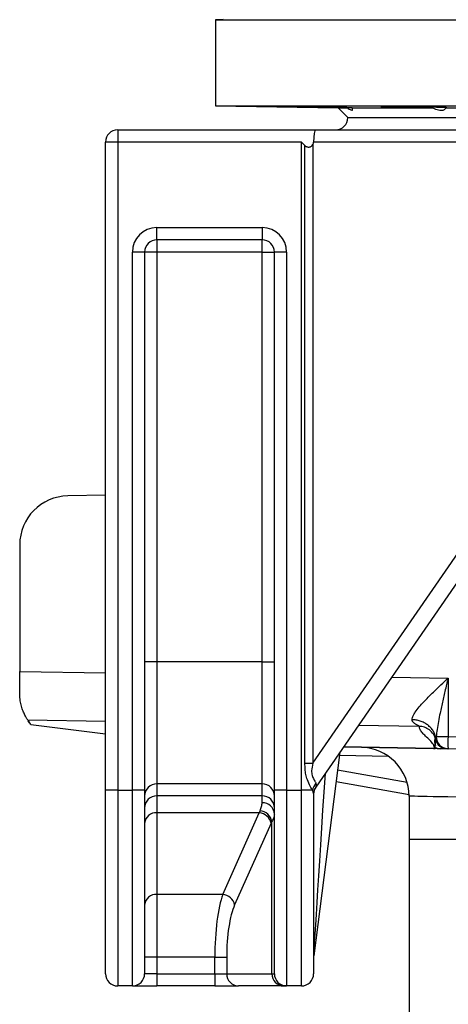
# Model space of a CAD drawing. Header units: millimetres. Extents: x 2741 to 5178, y 1680 to 6494.
# Tile 2 of 30: x 3047 to 3397, y 2875 to 3680. Entities that reach past the tile are written whole.
import ezdxf

# ---------------------------------------------------------------- set-up
doc = ezdxf.new("R2010")
doc.units = ezdxf.units.MM
doc.header["$LTSCALE"] = 2

msp = doc.modelspace()

# ---------------------------------------------------------------- linework, layer by layer
at = {"color": 7, "linetype": 'Continuous', "lineweight": 25}
for p, q in [((3212.79, 3680.49), (3206.56, 3680.39)), ((3206.56, 3680.39), (3206.56, 3610.13)), ((3206.56, 3680.39), (4386.56, 3680.39)), ((3206.56, 3610.13), (3306.56, 3608.39)), ((3206.56, 3610.13), (4386.56, 3610.13)), ((3306.56, 3608.39), (3314.56, 3600.39)), ((3306.56, 3608.39), (3314.13, 3608.39)), ((3318.01, 3608.39), (3383.7, 3608.39)), ((3394.75, 3608.39), (3395.32, 3608.42)), ((3394.75, 3608.39), (3516.11, 3608.39)), ((3314.56, 3600.39), (4278.56, 3600.39)), ((3126.56, 3590.39), (3126.56, 3580.39)), ((3126.56, 3590.39), (3288.43, 3590.39)), ((3288.43, 3590.39), (3572.3, 3590.39)), ((3116.56, 3050.39), (3116.56, 3580.39)), ((3126.56, 3580.39), (3116.56, 3580.39)), ((3276.56, 3580.39), (3126.56, 3580.39)), ((3126.56, 3580.39), (3126.56, 3050.39)), ((3276.56, 3050.39), (3276.56, 3580.39)), ((3276.56, 3580.39), (3279.49, 3577.45)), ((3279.49, 3072.49), (3279.49, 3577.45)), ((3286.03, 3578.38), (3286.03, 3072.49)), ((3568.69, 3580.39), (3286.56, 3580.39)), ((3158.56, 3510.39), (3244.56, 3510.39)), ((3158.56, 3500.39), (3158.56, 3510.39)), ((3244.56, 3510.39), (3244.56, 3500.39)), ((3244.56, 3500.39), (3158.56, 3500.39)), ((3158.56, 3500.39), (3158.56, 3490.39)), ((3244.56, 3490.39), (3244.56, 3500.39)), ((3138.56, 3050.39), (3138.56, 3490.39)), ((3148.56, 3490.39), (3138.56, 3490.39)), ((3148.56, 3490.39), (3148.56, 3050.39)), ((3158.56, 3490.39), (3148.56, 3490.39)), ((3158.56, 3490.39), (3158.56, 3155.3)), ((3244.56, 3490.39), (3158.56, 3490.39)), ((3244.56, 3490.39), (3254.56, 3490.39)), ((3244.56, 3155.3), (3244.56, 3490.39)), ((3254.56, 3050.39), (3254.56, 3490.39)), ((3264.56, 3490.39), (3254.56, 3490.39)), ((3264.56, 3490.39), (3264.56, 3050.39)), ((3286.03, 3072.49), (3568.69, 3482.79)), ((3580.53, 3477.12), (3288.32, 3052.95)), ((3116.56, 3291.61), (3085.86, 3291.07)), ((3046.56, 3251.08), (3046.56, 3147.5)), ((3158.56, 3155.3), (3148.56, 3155.3)), ((3158.56, 3155.3), (3158.56, 3055.68)), ((3244.56, 3155.3), (3158.56, 3155.3)), ((3244.56, 3055.68), (3244.56, 3155.3)), ((3244.56, 3155.3), (3254.56, 3155.3)), ((3046.56, 3129.69), (3046.56, 3147.5)), ((3396.38, 3142), (3396.38, 3094.28)), ((3055.69, 3104.06), (3055.07, 3105.02)), ((3055.69, 3104.06), (3116.56, 3096.6)), ((3386.38, 3093.13), (3386.71, 3094.28)), ((3386.71, 3094.28), (3396.38, 3094.28)), ((3396.38, 3094.28), (3476.38, 3092.88)), ((3384.52, 3084.49), (3310.93, 3085.77)), ((3384.52, 3084.54), (3385.57, 3084.51)), ((3385.41, 3084.46), (3384.52, 3084.49)), ((3396.38, 3084.28), (3396.11, 3084.28)), ((3476.38, 3082.88), (3396.38, 3084.28)), ((3307.98, 3081.48), (3286.64, 2915.02)), ((3279.49, 3072.49), (3286.03, 3072.49)), ((3244.56, 3055.68), (3158.56, 3055.68)), ((3158.56, 3055.68), (3158.56, 3045.9)), ((3244.56, 3045.9), (3244.56, 3055.68)), ((3364.54, 3046.66), (3304.86, 3057.18)), ((3126.56, 3050.39), (3116.56, 3050.39)), ((3116.56, 2900.39), (3116.56, 3050.39)), ((3126.56, 3050.39), (3138.56, 3050.39)), ((3126.56, 3050.39), (3126.56, 2890.39)), ((3148.56, 3050.39), (3138.56, 3050.39)), ((3138.56, 2890.39), (3138.56, 3050.39)), ((3148.56, 3050.39), (3148.56, 2900.39)), ((3244.56, 3045.9), (3158.56, 3045.9)), ((3158.56, 3045.9), (3158.56, 3032)), ((3244.56, 3040.2), (3244.56, 3045.9)), ((3264.56, 3050.39), (3254.56, 3050.39)), ((3254.56, 2900.39), (3254.56, 3050.39)), ((3264.56, 3050.39), (3276.56, 3050.39)), ((3264.56, 3050.39), (3264.56, 2890.39)), ((3285.66, 3050.39), (3276.56, 3050.39)), ((3276.56, 2890.39), (3276.56, 3050.39)), ((3286.56, 3047.69), (3286.56, 2900.39)), ((3364.56, 3045.53), (3364.56, 3010.39)), ((3242.18, 3032), (3158.56, 3032)), ((3158.56, 3032), (3158.56, 2965.24)), ((3212.41, 2965.24), (3242.18, 3032)), ((3251.84, 3023.43), (3222.07, 2956.67)), ((3252.51, 2900.39), (3252.51, 3024.88)), ((3364.56, 3010.39), (3364.56, 2672.23)), ((3212.41, 2965.24), (3158.56, 2965.24)), ((3158.56, 2965.24), (3158.56, 2913.81)), ((3158.56, 2913.81), (3148.56, 2913.81)), ((3205.91, 2913.81), (3158.56, 2913.81)), ((3158.56, 2913.81), (3158.56, 2900.39)), ((3205.91, 2913.81), (3215.57, 2913.81)), ((3205.91, 2900.39), (3205.91, 2913.81)), ((3215.57, 2913.81), (3215.57, 2900.39)), ((3158.56, 2900.39), (3148.56, 2900.39)), ((3158.56, 2900.39), (3158.56, 2890.39)), ((3158.56, 2900.39), (3205.91, 2900.39)), ((3205.91, 2900.39), (3215.57, 2900.39)), ((3205.91, 2900.39), (3205.91, 2890.39)), ((3215.57, 2900.39), (3252.51, 2900.39)), ((3252.51, 2900.39), (3254.56, 2900.39)), ((3138.56, 2890.39), (3126.56, 2890.39)), ((3138.56, 2890.39), (3158.56, 2890.39)), ((3205.91, 2890.39), (3158.56, 2890.39)), ((3205.91, 2890.39), (3225.23, 2890.39)), ((3262.17, 2890.39), (3225.23, 2890.39)), ((3264.56, 2890.39), (3262.17, 2890.39)), ((3276.56, 2890.39), (3264.56, 2890.39))]:
    msp.add_line(p, q, dxfattribs=at)
at = {"color": 8, "linetype": 'Continuous', "lineweight": 25}
for p, q in [((3046.56, 3147.5), (3116.56, 3146.4)), ((3350.17, 3142.73), (3396.38, 3142)), ((3116.56, 3106.63), (3053.2, 3107.62)), ((3372.8, 3102.6), (3323.07, 3103.38)), ((3310.97, 3085.83), (3384.52, 3084.54)), ((3347.73, 3078.13), (3307.64, 3078.83)), ((3306.13, 3067.08), (3362.85, 3057.08)), ((3364.56, 3010.39), (4228.56, 3010.39))]:
    msp.add_line(p, q, dxfattribs=at)
at = {"color": 8, "linetype": 'Continuous', "lineweight": 25, "flags": 128}
for points in [[(3386.14, 3091.99), (3386.15, 3092.18), (3386.38, 3093.13), (3386.38, 3093.13), (3386.38, 3093.13)], [(3403.04, 3044.79), (3396.14, 3044.92), (3389.89, 3045.04), (3384.31, 3045.15), (3379.41, 3045.24), (3375.2, 3045.32), (3371.68, 3045.39), (3368.86, 3045.45), (3366.74, 3045.49), (3365.34, 3045.51), (3364.64, 3045.53), (3364.56, 3045.53)]]:
    msp.add_lwpolyline(points, dxfattribs=at)
at = {"color": 7, "linetype": 'Continuous', "lineweight": 25}
for centre, radius, start, end in [((3304.56, 3600.39), 10, 270, 0), ((3126.56, 3580.39), 10, 90, 180), ((3158.56, 3490.39), 20, 90, 180), ((3244.56, 3490.39), 20, 0, 90), ((3158.56, 3490.39), 10, 90, 180), ((3244.56, 3490.39), 10, 0, 90), ((3086.56, 3251.08), 40, 91, 180), ((3086.56, 3129.69), 40, 213.48946, 218.08683), ((3395.84, 3094.29), 10, 193.36534, 269.00173), ((3396.63, 3094.2), 9.92, 179.53319, 268.56412), ((3539.68, 3089.28), 143.38, 178.00193, 181.99807), ((3324.56, 3045.53), 40, 359.99329, 89), ((3385.78, 3084.51), 1.26, 178.74939, 181.25061), ((3385.39, 3084.82), 0.355, 272.2169, 300.8912), ((3390.24, 3094.01), 9.63, 243.2932, 268.97806), ((3158.54, 3045.7), 9.98, 89.89182, 179.89056), ((3244.58, 3045.7), 9.98, 0.10944, 90.10818), ((3296.64, 3048.45), 11.15, 136.70978, 170.02924), ((3296.06, 3047.67), 9.5, 141.6733, 179.90594), ((3296.56, 3047.27), 10, 145.43748, 180), ((3158.54, 3035.92), 9.98, 89.89182, 179.88919), ((3244.58, 3035.92), 9.98, 0.11081, 90.10818), ((3244.85, 3030.5), 9.71, 1.85137, 91.74152), ((3157.89, 3022.66), 9.37, 85.94152, 175.26242), ((3241.19, 3021.15), 10.9, 12.06924, 84.75891), ((3241.85, 3022.8), 10.86, 11.04919, 84.71688), ((3157.89, 2955.89), 9.37, 85.94229, 175.26322), ((3211.41, 2954.39), 10.9, 12.06735, 84.75921), ((3296.56, 2913.75), 10, 172.69424, 180), ((3126.56, 2900.39), 10, 180, 270), ((3138.56, 2900.39), 10, 270, 0), ((3225.4, 2900.22), 9.83, 179.0249, 268.9894), ((3262.35, 2900.22), 9.83, 179.02441, 268.98954), ((3264.56, 2900.39), 10, 180, 270), ((3276.56, 2900.39), 10, 270, 0)]:
    msp.add_arc(centre, radius, start, end, dxfattribs=at)
for centre, major_axis, ratio, start_param, end_param in [((3288.43, 3580.39), (0, 10), 0.186795, 0, 1.570796), ((3260.72, 3580.39), (25.83, 0), 0.387097, 6.080748, 6.283185), ((3296.56, 3082.53), (8.3, 29.63), 0.02265, 3.207575, 3.360963), ((3254.6, 2946.29), (0, 100), 0.241154, 0.508859, 0.541052), ((3264.26, 2946.29), (0, 90), 0.267949, 0.508859, 0.541052), ((3219.31, 2913.81), (0, 60), 0.223291, 0.541052, 1.570796), ((3228.97, 2913.81), (0, 50), 0.267949, 0.541052, 1.570796)]:
    msp.add_ellipse(centre, major_axis=major_axis, ratio=ratio, start_param=start_param, end_param=end_param, dxfattribs=at)
at = {"color": 8, "linetype": 'Continuous', "lineweight": 25}
msp.add_ellipse((3296.56, 3071.02), major_axis=(9.92, 156.01), ratio=0.000169, start_param=3.144228, end_param=4.669423, dxfattribs=at)
at = {"color": 7, "linetype": 'Continuous', "lineweight": 25}
for points, knots in [([(3318.01, 3608.39), (3317.66, 3608.4), (3316.96, 3608.42), (3314.96, 3608.47), (3312.38, 3608.53), (3309.17, 3608.6), (3305.48, 3608.67), (3301.38, 3608.75), (3297, 3608.83), (3292.46, 3608.91), (3287.9, 3608.99), (3283.43, 3609.06), (3279.19, 3609.12), (3275.31, 3609.18), (3271.87, 3609.22), (3269, 3609.26), (3266.75, 3609.28), (3265.25, 3609.29), (3264.48, 3609.29), (3264.53, 3609.29), (3264.55, 3609.28)], [0, 0, 0, 0, 0.058045, 0.115011, 0.171976, 0.228949, 0.285923, 0.342905, 0.399888, 0.456875, 0.513862, 0.570849, 0.627836, 0.684818, 0.7418, 0.798773, 0.855747, 0.912713, 0.96968, 1, 1, 1, 1]), ([(3264.54, 3609.28), (3264.73, 3609.27), (3265.12, 3609.25), (3266.65, 3609.21), (3268.83, 3609.16), (3271.67, 3609.11), (3275.06, 3609.04), (3278.93, 3608.97), (3283.15, 3608.89), (3287.6, 3608.81), (3292.16, 3608.73), (3296.7, 3608.65), (3301.1, 3608.58), (3305.21, 3608.51), (3309.93, 3608.44), (3312.5, 3608.41), (3314.13, 3608.39)], [0, 0, 0, 0, 0.067775, 0.135551, 0.203327, 0.27111, 0.338893, 0.406685, 0.474478, 0.542279, 0.610079, 0.677883, 0.745687, 0.813488, 0.881289, 1, 1, 1, 1]), ([(3314.13, 3608.39), (3315.16, 3607.7), (3317.23, 3606.33), (3318.58, 3606.28), (3318.47, 3607.36), (3318.08, 3608.24), (3318.01, 3608.39)], [0, 0, 0, 0, 0.317764, 0.6368004, 0.9390067, 1, 1, 1, 1]), ([(3341.36, 3609.21), (3341.46, 3609.2), (3341.66, 3609.17), (3342.93, 3609.11), (3344.87, 3609.04), (3347.48, 3608.97), (3350.69, 3608.89), (3354.39, 3608.81), (3358.5, 3608.73), (3362.88, 3608.65), (3367.42, 3608.58), (3371.98, 3608.52), (3376.44, 3608.46), (3380.39, 3608.41), (3382.69, 3608.39), (3383.7, 3608.39)], [0, 0, 0, 0, 0.078184, 0.156369, 0.234563, 0.312758, 0.390963, 0.469168, 0.547381, 0.625593, 0.703806, 0.782019, 0.860224, 0.93843, 1, 1, 1, 1]), ([(3395.28, 3608.44), (3395.27, 3608.45), (3395.24, 3608.47), (3394.31, 3608.53), (3392.66, 3608.6), (3390.27, 3608.67), (3387.29, 3608.75), (3383.75, 3608.83), (3379.79, 3608.91), (3375.5, 3608.98), (3371, 3609.05), (3366.43, 3609.12), (3361.91, 3609.18), (3357.58, 3609.22), (3353.55, 3609.26), (3349.95, 3609.28), (3346.86, 3609.29), (3344.39, 3609.29), (3342.6, 3609.28), (3341.53, 3609.25), (3341.43, 3609.23), (3341.39, 3609.22)], [0, 0, 0, 0, 0.039293, 0.092982, 0.146671, 0.200367, 0.254063, 0.307765, 0.361468, 0.415172, 0.468877, 0.522579, 0.576281, 0.629977, 0.683672, 0.737359, 0.791047, 0.84473, 0.898413, 0.952094, 1, 1, 1, 1]), ([(3383.7, 3608.39), (3385.35, 3607.7), (3388.68, 3606.33), (3392.44, 3606.28), (3394.13, 3607.36), (3394.66, 3608.24), (3394.75, 3608.39)], [0, 0, 0, 0, 0.317765, 0.6368, 0.939007, 1, 1, 1, 1]), ([(3279.49, 3577.45), (3279.71, 3577.23), (3279.96, 3577.04), (3280.5, 3576.71), (3280.8, 3576.58), (3281.4, 3576.39), (3281.72, 3576.33), (3282.36, 3576.28), (3282.68, 3576.28), (3283.32, 3576.37), (3283.63, 3576.44), (3284.23, 3576.66), (3284.52, 3576.81), (3285.3, 3577.33), (3285.73, 3577.81), (3286.03, 3578.38)], [0, 0, 0, 0, 0.125, 0.125, 0.25, 0.25, 0.375, 0.375, 0.5, 0.5, 0.625, 0.625, 0.75, 0.75, 1, 1, 1, 1]), ([(3367.01, 3108.03), (3367.07, 3108.62), (3367.2, 3109.82), (3368.12, 3111.9), (3369.83, 3114.77), (3372.74, 3118.52), (3377.45, 3123.74), (3383.43, 3129.78), (3390.07, 3136.1), (3394.43, 3140.18), (3396.37, 3141.99), (3396.38, 3142)], [0, 0, 0, 0, 0.065125, 0.130366, 0.202262, 0.332003, 0.462118, 0.654151, 0.846464, 0.998902, 1, 1, 1, 1]), ([(3396.38, 3142), (3396.38, 3141.98), (3395.73, 3139.25), (3394.27, 3133.1), (3392.04, 3123.57), (3389.57, 3112.27), (3387.59, 3102.4), (3386.92, 3096.19), (3386.71, 3094.28)], [0, 0, 0, 0, 0.00141, 0.169436, 0.3813062, 0.593116, 0.8750629, 1, 1, 1, 1]), ([(3053.2, 3107.62), (3052.98, 3107.96), (3052.53, 3108.63), (3051.2, 3110.9), (3049.69, 3114.02), (3048.25, 3117.88), (3047.15, 3122.36), (3046.62, 3126.37), (3046.57, 3128.92), (3046.56, 3129.69)], [0, 0, 0, 0, 0.16053, 0.321234, 0.480919, 0.640597, 0.788296, 0.93585, 1, 1, 1, 1]), ([(3372.8, 3102.6), (3372.8, 3102.61), (3372.8, 3102.64), (3372.77, 3102.69), (3372.73, 3102.74), (3372.67, 3102.8), (3372.58, 3102.87), (3372.49, 3102.94), (3372.37, 3103.01), (3372.23, 3103.1), (3372.08, 3103.19), (3371.83, 3103.34), (3371.4, 3103.57), (3370.72, 3103.94), (3369.97, 3104.4), (3369.26, 3104.87), (3368.7, 3105.3), (3368.26, 3105.68), (3367.9, 3106.03), (3367.63, 3106.37), (3367.4, 3106.7), (3367.22, 3107.04), (3367.1, 3107.37), (3367.02, 3107.7), (3367.01, 3107.92), (3367.01, 3108.03)], [0, 0, 0, 0, 0.021196, 0.042943, 0.065286, 0.088265, 0.111918, 0.136278, 0.161377, 0.187243, 0.213903, 0.241381, 0.307613, 0.393894, 0.500318, 0.58256, 0.653083, 0.711912, 0.759095, 0.804403, 0.847473, 0.88842, 0.927382, 0.964514, 1, 1, 1, 1]), ([(3386.38, 3093.13), (3386.23, 3094.07), (3385.98, 3095.04), (3385.28, 3096.95), (3384.83, 3097.9), (3383.7, 3099.74), (3383.04, 3100.62), (3381.52, 3102.29), (3380.67, 3103.06), (3378.82, 3104.46), (3377.83, 3105.08), (3375.74, 3106.14), (3374.66, 3106.59), (3372.46, 3107.3), (3371.35, 3107.56), (3369.15, 3107.92), (3368.06, 3108.01), (3367.01, 3108.03)], [0, 0, 0, 0, 0.125, 0.125, 0.25, 0.25, 0.375, 0.375, 0.5, 0.5, 0.625, 0.625, 0.75, 0.75, 0.875, 0.875, 1, 1, 1, 1]), ([(3055.69, 3104.06), (3055.27, 3104.58), (3054.5, 3105.53), (3053.82, 3106.59), (3053.51, 3107.06)], [0, 0, 0, 0, 0.551018, 1, 1, 1, 1]), ([(3386.16, 3091.95), (3385.82, 3093.39), (3385.21, 3094.83), (3383.51, 3097.49), (3382.42, 3098.69), (3379.9, 3100.64), (3378.49, 3101.38), (3375.62, 3102.35), (3374.17, 3102.58), (3372.8, 3102.6)], [0, 0, 0, 0, 0.25, 0.25, 0.5, 0.5, 0.75, 0.75, 1, 1, 1, 1]), ([(3385.57, 3084.51), (3385.3, 3085.63), (3384.75, 3087.87), (3381.59, 3091.26), (3378.22, 3094.41), (3375.34, 3097.31), (3373.28, 3099.97), (3372.96, 3101.72), (3372.8, 3102.6)], [0, 0, 0, 0, 0.186195, 0.372998, 0.560179, 0.707138, 0.853746, 1, 1, 1, 1]), ([(3385.91, 3085.42), (3385.92, 3085.48), (3385.94, 3085.78), (3385.94, 3086.54), (3385.87, 3087.53), (3385.81, 3088.28), (3385.75, 3088.86), (3385.67, 3089.66), (3385.63, 3088.97), (3385.66, 3095.02), (3386.16, 3082.47), (3386.16, 3091.95), (3386.16, 3091.95)], [0, 0, 0, 0, 0.012376, 0.061882, 0.160895, 0.259909, 0.309414, 0.408425, 0.606447, 0.803211, 0.999998, 1, 1, 1, 1]), ([(3396.11, 3084.28), (3394.92, 3084.31), (3393.73, 3084.54), (3391.5, 3085.42), (3390.47, 3086.07), (3388.7, 3087.68), (3387.96, 3088.64), (3386.87, 3090.77), (3386.51, 3091.94), (3386.38, 3093.13)], [0, 0, 0, 0, 0.25, 0.25, 0.5, 0.5, 0.75, 0.75, 1, 1, 1, 1]), ([(3390.07, 3084.39), (3389.75, 3084.39), (3389.21, 3084.4), (3388.41, 3084.4), (3387.77, 3084.4), (3387.2, 3084.41), (3386.69, 3084.42), (3386.18, 3084.43), (3385.78, 3084.45), (3385.51, 3084.46), (3385.41, 3084.46)], [0, 0, 0, 0, 0.318706, 0.534025, 0.680611, 0.781615, 0.884281, 0.927629, 0.971455, 1, 1, 1, 1]), ([(3385.57, 3084.51), (3385.57, 3084.51), (3385.58, 3084.51), (3385.58, 3084.51), (3385.59, 3084.51), (3385.59, 3084.51), (3385.6, 3084.51), (3385.6, 3084.51), (3385.61, 3084.51), (3385.62, 3084.51), (3385.65, 3084.52), (3385.7, 3084.56), (3385.79, 3084.71), (3385.87, 3085), (3385.9, 3085.27), (3385.91, 3085.42)], [0, 0, 0, 0, 0.0000123, 0.001829, 0.002508, 0.0029167, 0.0033307, 0.0036887, 0.0042847, 0.0058048, 0.0117294, 0.0352158, 0.128891, 0.5033337, 1, 1, 1, 1]), ([(3394.98, 3084.3), (3394.9, 3084.31), (3394.47, 3084.31), (3394.39, 3084.31), (3393.98, 3084.32), (3393.61, 3084.33), (3392.95, 3084.34), (3391.82, 3084.36), (3390.65, 3084.38), (3390.07, 3084.39)], [0, 0, 0, 0, 0.09503, 0.475218, 0.570265, 0.665313, 0.832295, 0.916022, 1, 1, 1, 1]), ([(3285.66, 3050.39), (3285.07, 3051.42), (3283.7, 3053.83), (3281.47, 3058.36), (3280.2, 3063.23), (3279.57, 3067.82), (3279.52, 3070.91), (3279.49, 3072.49)], [0, 0, 0, 0, 0.186833, 0.435397, 0.621022, 0.807145, 1, 1, 1, 1]), ([(3286.03, 3072.49), (3285.54, 3070.44), (3284.75, 3067.12), (3285.14, 3062.39), (3286.69, 3059.14), (3287.99, 3057.26), (3288.41, 3056.36), (3288.52, 3056.1)], [0, 0, 0, 0, 0.32855, 0.533018, 0.738995, 0.926575, 1, 1, 1, 1]), ([(3288.52, 3056.1), (3288.71, 3055.41), (3288.95, 3054.54), (3288.67, 3053.74), (3288.6, 3053.56)], [0, 0, 0, 0, 0.787435, 1, 1, 1, 1]), ([(3286.56, 3047.69), (3286.44, 3048.37), (3286.29, 3049.19), (3285.75, 3050.21), (3285.66, 3050.39)], [0, 0, 0, 0, 0.829676, 1, 1, 1, 1]), ([(3242.85, 3033.62), (3243.34, 3034.84), (3244.32, 3037.3), (3244.48, 3039.23), (3244.56, 3040.2)], [0, 0, 0, 0, 0.495848, 1, 1, 1, 1]), ([(3254.56, 3030.81), (3254.47, 3029.96), (3254.28, 3028.23), (3253.11, 3026.01), (3252.51, 3024.88)], [0, 0, 0, 0, 0.495146, 1, 1, 1, 1])]:
    msp.add_open_spline(points, degree=3, knots=knots, dxfattribs=at)

doc.saveas('drawing.dxf')
